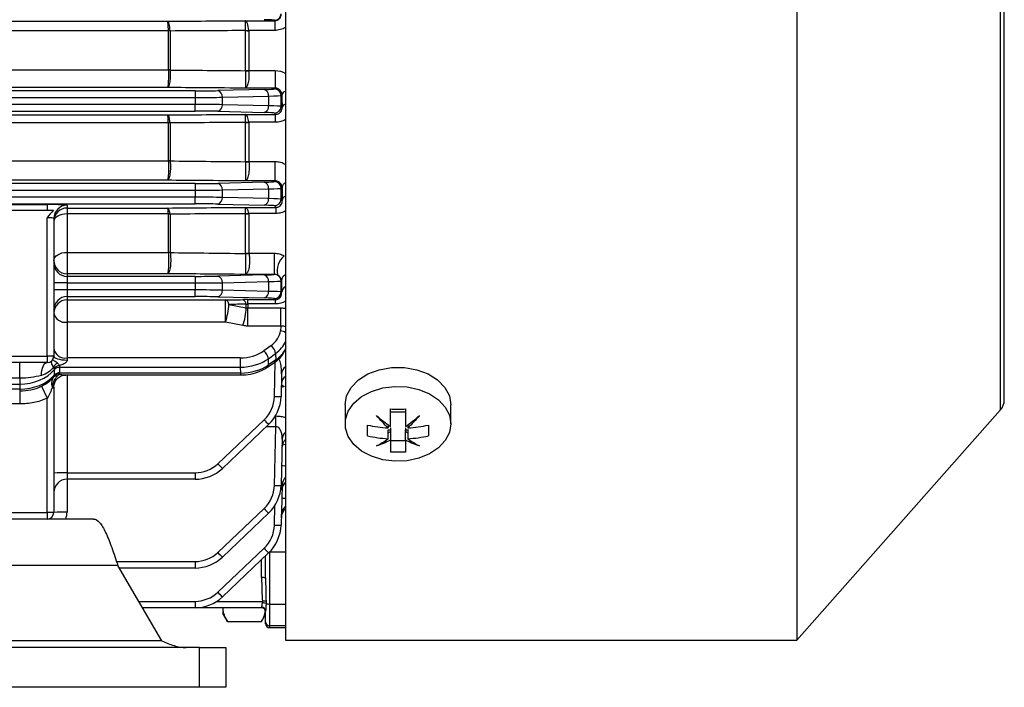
# Model space of a CAD drawing. Header units: millimetres. Extents: x -850 to -69, y -238 to 499.
# Tile 50 of 53: x -144 to -69, y 50 to 101. Entities that reach past the tile are written whole.
import ezdxf

# ---------------------------------------------------------------- set-up
doc = ezdxf.new("R2010")
doc.units = ezdxf.units.MM

msp = doc.modelspace()

# ---------------------------------------------------------------- linework, layer by layer
at = {"color": 7, "linetype": 'Continuous', "lineweight": 25}
for p, q in [((-123.756, 172.582), (-123.756, 71.094)), ((-85.141, 172.582), (-85.141, 53.682)), ((-69.758, 155.221), (-69.758, 71.042)), ((-69.456, 71.838), (-69.456, 154.426)), ((-126.788, 100.439), (-124.563, 100.439)), ((-124.593, 100.468), (-124.563, 100.439)), ((-124.563, 100.439), (-124.563, 99.705)), ((-132.6, 99.671), (-227.912, 99.671)), ((-227.847, 100.395), (-132.666, 100.395)), ((-132.6, 96.728), (-132.6, 99.666)), ((-126.783, 96.687), (-126.783, 99.694)), ((-124.563, 99.705), (-126.525, 99.705)), ((-126.525, 99.685), (-126.525, 96.676)), ((-132.471, 99.661), (-132.471, 96.723)), ((-227.913, 96.728), (-132.6, 96.728)), ((-126.525, 96.676), (-124.538, 96.676)), ((-124.538, 96.676), (-124.538, 95.35)), ((-132.666, 95.393), (-227.847, 95.393)), ((-125.371, 95.25), (-128.869, 95.163)), ((-124.538, 95.35), (-126.788, 95.35)), ((-124.538, 95.35), (-124.593, 95.295)), ((-130.589, 95.145), (-229.923, 95.145)), ((-229.923, 94.645), (-130.589, 94.645)), ((-130.589, 95.145), (-130.589, 94.645)), ((-130.589, 94.645), (-130.589, 94.119)), ((-128.524, 94.663), (-125.027, 94.75)), ((-128.524, 94.101), (-128.524, 94.663)), ((-125.027, 94.75), (-125.027, 94.014)), ((-124.093, 94.795), (-124.024, 94.864)), ((-124.093, 93.968), (-124.093, 94.795)), ((-130.589, 94.119), (-229.923, 94.119)), ((-130.589, 93.619), (-130.589, 94.119)), ((-125.027, 94.014), (-128.524, 94.101)), ((-124.014, 93.889), (-124.093, 93.968)), ((-229.923, 93.619), (-130.589, 93.619)), ((-227.847, 93.327), (-132.666, 93.327)), ((-128.869, 93.601), (-125.371, 93.514)), ((-126.788, 93.373), (-124.497, 93.373)), ((-124.593, 93.468), (-124.497, 93.373)), ((-124.497, 92.776), (-124.497, 93.373)), ((-132.6, 92.744), (-227.912, 92.744)), ((-132.6, 89.872), (-132.6, 92.737)), ((-132.471, 92.73), (-132.471, 89.863)), ((-126.783, 89.828), (-126.783, 92.761)), ((-124.497, 92.776), (-126.526, 92.776)), ((-126.525, 92.747), (-126.525, 89.812)), ((-227.913, 89.872), (-132.6, 89.872)), ((-126.525, 89.812), (-124.538, 89.812)), ((-124.538, 88.35), (-124.538, 89.812)), ((-130.589, 88.145), (-229.923, 88.145)), ((-132.666, 88.396), (-227.847, 88.396)), ((-130.589, 88.145), (-130.589, 87.645)), ((-125.371, 88.25), (-128.869, 88.163)), ((-124.538, 88.35), (-126.788, 88.35)), ((-124.538, 88.35), (-124.593, 88.295)), ((-124.093, 87.795), (-124.017, 87.872)), ((-124.093, 86.968), (-124.093, 87.795)), ((-229.923, 87.645), (-130.589, 87.645)), ((-130.589, 87.119), (-229.923, 87.119)), ((-130.589, 87.645), (-130.589, 87.119)), ((-130.589, 86.619), (-130.589, 87.119)), ((-128.524, 87.663), (-125.027, 87.75)), ((-128.524, 87.101), (-128.524, 87.663)), ((-125.027, 87.014), (-128.524, 87.101)), ((-125.027, 87.75), (-125.027, 87.014)), ((-229.923, 86.619), (-130.589, 86.619)), ((-153.756, 86.56), (-141.756, 86.56)), ((-141.756, 86.56), (-141.756, 86.132)), ((-140.256, 86.521), (-140.256, 86.303)), ((-140.256, 86.303), (-132.666, 86.303)), ((-140.256, 86.303), (-140.256, 85.86)), ((-128.869, 86.601), (-125.371, 86.514)), ((-126.788, 86.353), (-124.477, 86.353)), ((-124.593, 86.468), (-124.477, 86.353)), ((-124.477, 86.353), (-124.477, 85.892)), ((-124.002, 86.877), (-124.093, 86.968)), ((-153.756, 86.132), (-141.756, 86.132)), ((-141.756, 75.132), (-141.756, 85.561)), ((-140.256, 85.86), (-140.256, 82.958)), ((-132.601, 85.86), (-140.256, 85.86)), ((-132.6, 82.958), (-132.6, 85.85)), ((-132.471, 85.841), (-132.471, 82.948)), ((-126.783, 82.91), (-126.783, 85.873)), ((-124.477, 85.892), (-126.527, 85.892)), ((-126.525, 85.854), (-126.525, 82.89)), ((-141.256, 85.522), (-141.256, 75.132)), ((-140.256, 82.958), (-132.6, 82.958)), ((-140.256, 82.958), (-140.256, 81.342)), ((-126.525, 82.89), (-124.602, 82.89)), ((-124.602, 82.89), (-124.602, 81.291)), ((-140.256, 81.342), (-140.256, 81.145)), ((-132.666, 81.342), (-140.256, 81.342)), ((-140.256, 81.145), (-140.256, 80.645)), ((-130.589, 81.145), (-140.256, 81.145)), ((-130.589, 81.145), (-130.589, 80.645)), ((-125.371, 81.25), (-128.869, 81.163)), ((-124.602, 81.291), (-126.788, 81.291)), ((-140.256, 80.645), (-141.256, 80.645)), ((-140.256, 80.645), (-140.256, 80.119)), ((-140.256, 80.645), (-130.589, 80.645)), ((-130.589, 80.645), (-130.589, 80.119)), ((-128.524, 80.663), (-125.027, 80.75)), ((-128.524, 80.101), (-128.524, 80.663)), ((-125.027, 80.75), (-125.027, 80.014)), ((-124.093, 80.795), (-124.067, 80.821)), ((-124.093, 79.968), (-124.093, 80.795)), ((-140.256, 80.119), (-141.256, 80.119)), ((-140.256, 80.119), (-140.256, 79.619)), ((-130.589, 80.119), (-140.256, 80.119)), ((-140.256, 79.619), (-130.589, 79.619)), ((-140.256, 79.619), (-140.256, 79.373)), ((-130.589, 79.619), (-130.589, 80.119)), ((-128.869, 79.601), (-125.371, 79.514)), ((-125.027, 80.014), (-128.524, 80.101)), ((-124.048, 79.923), (-124.093, 79.968)), ((-140.256, 79.373), (-128.292, 79.373)), ((-140.256, 79.373), (-140.256, 77.685)), ((-128.292, 77.685), (-128.292, 79.373)), ((-128.034, 79.031), (-126.72, 78.775)), ((-126.72, 78.775), (-126.72, 79.039)), ((-126.59, 79.388), (-124.512, 79.388)), ((-126.59, 79.063), (-126.59, 79.388)), ((-124.512, 79.063), (-126.59, 79.063)), ((-126.59, 79.063), (-126.59, 78.761)), ((-124.593, 79.468), (-124.512, 79.388)), ((-124.512, 79.063), (-124.512, 79.388)), ((-126.59, 78.761), (-124.095, 78.761)), ((-126.59, 77.392), (-126.59, 78.761)), ((-124.095, 77.392), (-124.095, 78.761)), ((-140.256, 77.685), (-140.256, 74.985)), ((-128.292, 77.685), (-140.256, 77.685)), ((-126.979, 77.429), (-128.292, 77.685)), ((-124.095, 77.392), (-126.59, 77.392)), ((-124.095, 77.392), (-124.138, 77.034)), ((-124.86, 75.909), (-125.401, 75.517)), ((-153.756, 75.132), (-141.756, 75.132)), ((-141.256, 75.132), (-141.756, 75.132)), ((-141.756, 75.132), (-141.756, 74.632)), ((-125.047, 74.927), (-124.506, 75.32)), ((-124.506, 75.32), (-124.494, 74.835)), ((-141.756, 74.632), (-153.756, 74.632)), ((-143.833, 73.455), (-143.833, 74.632)), ((-140.256, 74.985), (-140.256, 74.805)), ((-127.168, 74.985), (-140.256, 74.985)), ((-127.168, 74.985), (-127.168, 74.287)), ((-125.105, 74.296), (-124.564, 74.669)), ((-125.035, 74.463), (-125.047, 74.927)), ((-124.494, 74.835), (-125.035, 74.463)), ((-124.593, 72.072), (-124.524, 74.701)), ((-141.231, 74.101), (-141.231, 73.682)), ((-140.798, 74.287), (-127.168, 74.287)), ((-140.798, 73.86), (-140.798, 74.278)), ((-127.157, 73.851), (-140.798, 73.851)), ((-140.341, 73.704), (-127.157, 73.704)), ((-140.256, 73.704), (-140.256, 66.319)), ((-127.168, 74.287), (-127.157, 73.851)), ((-127.157, 73.851), (-127.157, 73.704)), ((-124.048, 73.795), (-124.093, 72.072)), ((-216.68, 73.013), (-143.833, 73.013)), ((-143.833, 73.455), (-153.756, 73.455)), ((-143.833, 73.455), (-143.833, 73.013)), ((-143.833, 73.013), (-143.833, 72.641)), ((-143.833, 72.641), (-216.68, 72.641)), ((-143.833, 72.641), (-143.833, 72.494)), ((-143.833, 72.494), (-143.833, 71.518)), ((-142.198, 72.848), (-141.756, 71.952)), ((-141.256, 72.787), (-141.256, 63.332)), ((-123.852, 72.83), (-124.075, 72.762)), ((-143.833, 71.518), (-153.756, 71.518)), ((-141.756, 63.332), (-141.756, 71.952)), ((-119.256, 71.449), (-119.256, 70.015)), ((-111.256, 70.015), (-111.256, 71.449)), ((-123.756, 71.094), (-123.756, 53.682)), ((-114.681, 70.886), (-115.831, 70.886)), ((-85.141, 53.682), (-69.758, 71.042)), ((-128.869, 67.005), (-125.371, 70.324)), ((-125.027, 69.975), (-128.524, 66.656)), ((-124.519, 70.608), (-124.477, 70.608)), ((-124.477, 69.792), (-124.477, 70.608)), ((-116, 69.955), (-116, 69.703)), ((-114.512, 69.955), (-114.512, 69.703)), ((-124.477, 69.792), (-125.219, 69.792)), ((-124.593, 65.372), (-124.477, 69.792)), ((-116, 69.558), (-115.831, 69.558)), ((-116, 68.89), (-116, 69.558)), ((-116, 69.338), (-115.831, 69.438)), ((-115.831, 69.721), (-115.831, 69.558)), ((-115.831, 69.558), (-115.831, 69.438)), ((-115.831, 69.438), (-115.831, 68.77)), ((-114.735, 69.541), (-114.453, 69.597)), ((-114.681, 69.721), (-114.681, 69.558)), ((-114.681, 69.558), (-114.512, 69.558)), ((-114.681, 69.558), (-114.681, 69.438)), ((-114.681, 69.438), (-114.512, 69.338)), ((-114.681, 68.77), (-114.681, 69.438)), ((-114.512, 69.558), (-114.512, 68.89)), ((-124.002, 68.853), (-124.093, 65.372)), ((-123.756, 68.449), (-124.001, 68.393)), ((-114.681, 68.727), (-115.831, 68.727)), ((-140.256, 66.319), (-140.256, 65.832)), ((-140.256, 66.319), (-130.589, 66.319)), ((-130.589, 66.319), (-130.589, 65.832)), ((-130.589, 65.832), (-140.256, 65.832)), ((-140.256, 65.832), (-140.256, 63.358)), ((-124.014, 65.388), (-124.093, 62.372)), ((-153.756, 63.332), (-141.756, 63.332)), ((-141.756, 63.332), (-141.756, 62.832)), ((-141.256, 63.332), (-141.756, 63.332)), ((-128.869, 60.305), (-125.371, 63.624)), ((-125.027, 63.275), (-128.524, 59.956)), ((-124.593, 62.372), (-124.554, 63.851)), ((-138.256, 62.832), (-165.256, 62.832)), ((-128.869, 57.305), (-125.371, 60.624)), ((-125.027, 60.275), (-128.524, 56.956)), ((-124.956, 60.337), (-124.963, 60.337)), ((-123.756, 60.337), (-124.956, 60.337)), ((-124.956, 60.337), (-124.956, 56.416)), ((-136.519, 59.619), (-130.589, 59.619)), ((-130.589, 59.619), (-130.589, 59.132)), ((-125.556, 58.406), (-125.556, 59.772)), ((-125.256, 58.398), (-125.256, 60.057)), ((-136.421, 59.332), (-165.256, 59.332)), ((-133.091, 53.632), (-136.421, 59.332)), ((-130.589, 59.132), (-136.304, 59.132)), ((-134.836, 56.619), (-130.589, 56.619)), ((-130.589, 56.619), (-130.589, 56.132)), ((-128.951, 56.619), (-125.495, 56.619)), ((-130.589, 56.132), (-134.552, 56.132)), ((-125.556, 56.132), (-130.589, 56.132)), ((-128.456, 56.056), (-128.456, 56.132)), ((-128.456, 55.632), (-128.456, 56.056)), ((-125.556, 56.132), (-125.556, 56.165)), ((-125.256, 55.067), (-125.256, 55.886)), ((-124.956, 56.416), (-123.756, 56.416)), ((-124.956, 56.416), (-124.956, 54.767)), ((-128.456, 55.632), (-128.144, 55.092)), ((-128.144, 55.092), (-125.569, 55.092)), ((-125.568, 55.092), (-125.256, 55.632)), ((-125.256, 54.932), (-125.256, 55.067)), ((-123.756, 54.767), (-124.956, 54.767)), ((-124.956, 54.767), (-124.956, 54.632)), ((-124.956, 54.632), (-123.756, 54.632)), ((-133.091, 53.632), (-147.222, 53.632)), ((-123.756, 53.682), (-85.141, 53.682)), ((-130.256, 53.132), (-151.685, 53.132)), ((-130.256, 50.132), (-130.256, 53.132)), ((-130.256, 53.132), (-128.256, 53.132)), ((-128.256, 53.132), (-128.256, 50.132)), ((-130.256, 50.132), (-151.685, 50.132)), ((-128.256, 50.132), (-130.256, 50.132))]:
    msp.add_line(p, q, dxfattribs=at)
at = {"color": 7, "linetype": 'Continuous', "lineweight": 25, "flags": 128}
for points in [[(-140.256, 85.86), (-140.451, 85.85), (-140.639, 85.818), (-140.812, 85.766), (-140.963, 85.697), (-141.088, 85.613), (-141.18, 85.516), (-141.237, 85.412), (-141.256, 85.303)], [(-141.256, 82.342), (-141.237, 82.462), (-141.18, 82.578), (-141.088, 82.684), (-140.963, 82.778), (-140.812, 82.854), (-140.639, 82.911), (-140.451, 82.947), (-140.256, 82.958)], [(-140.256, 74.805), (-140.451, 74.811), (-140.639, 74.83), (-140.812, 74.86), (-140.963, 74.9), (-141.088, 74.95), (-141.18, 75.007), (-141.237, 75.068), (-141.256, 75.132)], [(-142.198, 73.667), (-142.187, 73.857), (-142.16, 74.039), (-142.118, 74.206), (-142.063, 74.351), (-141.997, 74.471), (-141.922, 74.559), (-141.841, 74.614), (-141.756, 74.632)], [(-119.256, 71.449), (-119.14, 72.126), (-118.798, 72.764), (-118.25, 73.325), (-117.529, 73.777), (-116.675, 74.094), (-115.738, 74.257), (-114.774, 74.257), (-113.838, 74.094), (-112.984, 73.777), (-112.262, 73.325), (-111.714, 72.764), (-111.373, 72.126), (-111.256, 71.449)], [(-124.07, 72.959), (-123.999, 72.931), (-123.852, 72.83)], [(-111.256, 70.015), (-111.364, 69.363), (-111.682, 68.746), (-112.192, 68.197), (-112.868, 67.747), (-113.672, 67.418), (-114.562, 67.23), (-115.489, 67.192), (-116.404, 67.306), (-117.256, 67.566), (-118.001, 67.958), (-118.598, 68.461), (-119.015, 69.048), (-119.229, 69.687), (-119.229, 70.344), (-119.015, 70.983), (-118.598, 71.57), (-118.001, 72.073), (-117.256, 72.465), (-116.404, 72.725), (-115.489, 72.839), (-114.562, 72.801), (-113.672, 72.612), (-112.868, 72.284), (-112.192, 71.833), (-111.682, 71.285), (-111.364, 70.668), (-111.256, 70.015)]]:
    msp.add_lwpolyline(points, dxfattribs=at)
at = {"color": 7, "linetype": 'Continuous', "lineweight": 25}
for centre, radius, start, end in [((-124.593, 100.969), 0.5, 270.04597, 359.95403), ((-132.529, 97.912), 1.76, 88.10674, 92.30658), ((-132.599, 97.9), 1.766, 85.82319, 90.02632), ((-126.667, 103.345), 3.643, 268.17635, 272.23583), ((-126.526, 103.335), 3.65, 265.95902, 270.0256), ((-132.599, 95.277), 1.451, 84.91444, 90.03076), ((-132.541, 95.229), 1.49, 87.30446, 92.28083), ((-126.526, 99.661), 2.985, 265.05682, 270.03011), ((-126.643, 99.728), 3.064, 267.37283, 272.2137), ((-125.478, 94.807), 0.455, 352.75815, 76.34371), ((-124.593, 94.795), 0.5, 0.04597, 89.95403), ((-128.976, 94.72), 0.455, 352.75815, 76.34371), ((-123.685, 94.749), 0.358, 101.4838, 161.15924), ((-128.976, 94.044), 0.455, 283.65629, 7.24185), ((-125.478, 93.957), 0.455, 283.65629, 7.24185), ((-124.593, 93.969), 0.5, 270.04597, 359.95403), ((-123.672, 93.785), 0.358, 103.70027, 163.12471), ((-132.532, 91.586), 1.16, 87.04697, 93.39113), ((-132.599, 91.567), 1.169, 83.68179, 90.03553), ((-126.663, 95.171), 2.399, 267.14762, 273.28756), ((-126.526, 95.162), 2.414, 263.8812, 270.03487), ((-132.599, 88.845), 1.027, 82.79901, 90.0379), ((-132.539, 88.808), 1.05, 86.24592, 93.31319), ((-126.526, 91.926), 2.114, 263.00456, 270.03744), ((-126.645, 91.954), 2.16, 266.34656, 273.21569), ((-128.976, 87.72), 0.455, 352.75815, 76.34371), ((-125.478, 87.807), 0.455, 352.75815, 76.34371), ((-124.593, 87.795), 0.5, 0.04597, 89.95403), ((-123.593, 87.796), 0.43, 112.24958, 169.81582), ((-128.976, 87.044), 0.455, 283.65629, 7.24185), ((-123.573, 86.81), 0.434, 114.99731, 171.0591), ((-140.256, 85.521), 1, 89.99018, 179.99018), ((-140.256, 85.303), 1, 89.99018, 179.99018), ((-125.478, 86.957), 0.455, 283.65629, 7.24185), ((-124.593, 86.969), 0.5, 270.04597, 359.95403), ((-132.533, 84.999), 0.864, 86.01738, 94.46295), ((-132.6, 84.973), 0.878, 81.56323, 90.03947), ((-126.526, 87.666), 1.812, 261.82551, 270.03932), ((-126.662, 87.675), 1.788, 266.14559, 274.32815), ((-132.6, 82.163), 0.795, 80.67706, 90.03917), ((-132.538, 82.135), 0.806, 85.15371, 94.35897), ((-126.526, 84.527), 1.637, 260.94475, 270.0394), ((-126.645, 84.527), 1.66, 265.28974, 274.23021), ((-122.842, 81.544), 1.536, 131.11717, 191.79684), ((-140.256, 82.342), 1, 180.00982, 270.00982), ((-140.256, 82.144), 1, 180.00982, 270.00982), ((-128.976, 80.72), 0.455, 352.75815, 76.34371), ((-125.478, 80.807), 0.455, 352.75815, 76.34371), ((-124.593, 80.795), 0.5, 0.04609, 60.38477), ((-123.499, 80.756), 0.572, 116.75094, 173.4919), ((-123.473, 79.866), 0.578, 119.38965, 174.28631), ((-140.256, 78.619), 1, 89.99018, 179.99018), ((-128.976, 80.044), 0.455, 283.65629, 7.24185), ((-125.478, 79.957), 0.455, 283.65629, 7.24185), ((-124.593, 79.969), 0.5, 270.04597, 359.95403), ((-140.256, 78.374), 1, 89.99018, 179.99018), ((-128.454, 78.982), 0.423, 6.60858, 67.531), ((-132.768, 79.244), 4.739, 340.79922, 357.42273), ((-127.145, 78.992), 0.427, 6.23422, 67.15005), ((-140.388, 78.565), 0.889, 192.40965, 278.50683), ((-131.454, 78.988), 4.738, 340.79914, 357.42768), ((-124.166, 76.391), 0.643, 50.41369, 87.4657), ((-125.365, 75.205), 0.867, 7.57926, 54.31443), ((-141.756, 75.132), 0.5, 270, 0), ((-140.388, 75.865), 0.889, 192.40965, 278.50683), ((-125.906, 74.813), 0.867, 7.57926, 54.31443), ((-140.588, 73.972), 0.756, 122.64183, 154.66834), ((-140.711, 73.558), 0.862, 97.95339, 128.04524), ((-125.222, 74.444), 0.188, 308.41022, 5.93208), ((-124.68, 74.816), 0.188, 308.4426, 5.92905), ((-140.885, 73.301), 0.462, 83.21637, 140.6626), ((-140.815, 73.721), 0.567, 88.2842, 137.27887), ((-140.822, 73.718), 0.561, 87.57656, 136.9422), ((-140.822, 73.299), 0.561, 87.57656, 136.9422), ((-140.828, 73.296), 0.555, 86.87021, 136.58911), ((-123.365, 73.756), 0.684, 124.88255, 176.67657), ((-141.086, 73.361), 0.265, 69.88309, 134.24086), ((-123.362, 73.014), 0.706, 123.93929, 176.69526), ((-127.092, 72.138), 2.5, 313.5, 358.5), ((-127.092, 72.151), 3, 313.5, 358.5), ((-124.343, 76.85), 4.784, 267.00545, 272.99455), ((-70.656, 71.838), 1.2, 318.45576, 0), ((-120.38, 74.894), 6.767, 222.47498, 226.62957), ((-123.21, 68.823), 0.792, 133.58095, 177.83367), ((-123.207, 68.248), 0.81, 132.67557, 177.84901), ((-130.589, 68.819), 2.5, 270, 313.5), ((-123.877, 71.575), 6.767, 222.47498, 226.62957), ((-140.506, 56.749), 9.573, 88.50461, 94.49436), ((-130.589, 68.832), 3, 270, 313.5), ((-140.256, 64.832), 1, 90, 180), ((-123.123, 64.978), 0.901, 134.63876, 178.20462), ((-123.125, 65.36), 0.889, 135.22449, 178.18389), ((-127.092, 65.438), 2.5, 313.5, 358.5), ((-127.092, 65.451), 3, 313.5, 358.5), ((-124.343, 70.15), 4.784, 267.00545, 272.99455), ((-141.756, 63.332), 0.5, 270, 0), ((-140.506, 53.788), 9.573, 88.50461, 94.49436), ((-141.756, 63.358), 1.5, 339.46469, 0), ((-120.38, 68.194), 6.767, 222.47498, 226.62957), ((-123.115, 62.891), 0.964, 131.70768, 178.36549), ((-123.115, 63.092), 0.958, 131.97329, 178.34652), ((-127.092, 62.438), 2.5, 313.5, 358.5), ((-127.092, 62.451), 3, 313.5, 358.5), ((-124.343, 67.15), 4.784, 267.00545, 272.99455), ((-130.589, 62.119), 2.5, 270, 313.5), ((-123.877, 64.875), 6.767, 222.47498, 226.62957), ((-120.38, 65.194), 6.767, 222.47498, 226.62957), ((-130.589, 62.132), 3, 270, 313.5), ((-125.481, 55.535), 2.872, 85.50564, 91.49539), ((-130.589, 59.119), 2.5, 270, 313.5), ((-123.877, 61.875), 6.767, 222.47498, 226.62957), ((-130.589, 59.132), 3, 270, 313.5), ((-125.015, 50.468), 6.169, 91.95367, 94.45932), ((-125.547, 55.875), 0.29, 2.05741, 91.9193), ((-125.556, 55.832), 0.3, 0, 90), ((-125.493, 55.826), 0.674, 66.53846, 89.96696), ((-124.988, 57.387), 0.972, 255.92158, 271.85976), ((-124.957, 55.067), 0.3, 180.06656, 270.06641), ((-124.956, 54.932), 0.3, 180, 270)]:
    msp.add_arc(centre, radius, start, end, dxfattribs=at)
for centre, major_axis, ratio, start_param, end_param in [((-127.092, 100.467), (2.5, 0), 0.026186, 0.02618, 0.811578), ((-127.092, 95.297), (2.5, 0), 0.026186, 5.471607, 6.257005), ((-130.589, 95.21), (2.5, 0), 0.026186, 4.712389, 5.471607), ((-130.589, 94.71), (3, 0), 0.021822, 4.712389, 5.471607), ((-127.092, 94.797), (3, 0), 0.021822, 5.471607, 6.257005), ((-122.763, 113.132), (0, 51.5), 0.026186, 1.933397, 1.953728), ((-130.589, 94.053), (3, 0), 0.021822, 0.811578, 1.570796), ((-127.092, 93.967), (3, 0), 0.021822, 0.02618, 0.811578), ((-130.589, 93.554), (2.5, 0), 0.026186, 0.811578, 1.570796), ((-127.092, 93.467), (2.5, 0), 0.026186, 0.02618, 0.811578), ((-130.589, 88.21), (2.5, 0), 0.026186, 4.712389, 5.471607), ((-127.092, 88.297), (2.5, 0), 0.026186, 5.471607, 6.257005), ((-127.092, 87.797), (3, 0), 0.021822, 5.471607, 6.257005), ((-122.842, 113.132), (0, 51.5), 0.026186, 2.08345, 2.105749), ((-130.589, 87.71), (3, 0), 0.021822, 4.712389, 5.471607), ((-130.589, 87.053), (3, 0), 0.021822, 0.811578, 1.570796), ((-141.756, 86.521), (1.5, 0), 0.026186, 0, 1.570796), ((-130.589, 86.554), (2.5, 0), 0.026186, 0.811578, 1.570796), ((-127.092, 86.467), (2.5, 0), 0.026186, 0.02618, 0.811578), ((-127.092, 86.967), (3, 0), 0.021822, 0.02618, 0.811578), ((-141.756, 85.522), (0.5, 0), 0.078558, 0, 1.570796), ((-130.589, 81.21), (2.5, 0), 0.026186, 4.712389, 5.471607), ((-127.092, 81.297), (2.5, 0), 0.026186, 5.471607, 6.193508), ((-130.589, 80.71), (3, 0), 0.021822, 4.712389, 5.471607), ((-127.092, 80.797), (3, 0), 0.021822, 5.471607, 6.257005), ((-123.017, 113.132), (0, 51.5), 0.026186, 2.248996, 2.271596), ((-130.589, 80.053), (3, 0), 0.021822, 0.811578, 1.570796), ((-130.589, 79.554), (2.5, 0), 0.026186, 0.811578, 1.570796), ((-127.092, 79.967), (3, 0), 0.021822, 0.02618, 0.811578), ((-127.092, 79.467), (2.5, 0), 0.026186, 0.02618, 0.811578), ((-126.629, 77.192), (2.5, -0.002), 0.725498, 5.498811, 6.196942), ((-126.629, 76.848), (3, 0.012), 0.72245, 5.495335, 5.987279), ((-127.17, 76.799), (2.5, -0.002), 0.725498, 4.713412, 5.498811), ((-126.614, 76.298), (3, 0.014), 0.691589, 5.494121, 5.970703), ((-127.17, 76.455), (3, 0.012), 0.72245, 4.709937, 5.495335), ((-127.156, 75.926), (3, 0.014), 0.691589, 4.708723, 5.494121), ((-143.833, 75.18), (3, 0), 0.722537, 4.712389, 5.76182), ((-143.833, 74.716), (3, 0), 0.691677, 4.712389, 5.76182), ((-124.956, 58.406), (0, 4.058), 0.14786, 1.570796, 2.026836), ((-124.956, 58.398), (0, 4.006), 0.074891, 1.570796, 2.026836)]:
    msp.add_ellipse(centre, major_axis=major_axis, ratio=ratio, start_param=start_param, end_param=end_param, dxfattribs=at)
for points, knots in [([(-132.666, 100.395), (-131.699, 100.403), (-130.733, 100.41), (-129.766, 100.417), (-128.773, 100.424), (-127.781, 100.431), (-126.788, 100.439)], [0, 0, 0, 0, 0.003012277, 0.003012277, 0.003012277, 0.006104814, 0.006104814, 0.006104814, 0.006104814]), ([(-126.525, 99.705), (-126.543, 99.916), (-126.578, 100.099), (-126.649, 100.295), (-126.675, 100.346), (-126.73, 100.416), (-126.759, 100.436), (-126.788, 100.439)], [0, 0, 0, 0, 0.5, 0.5, 0.75, 0.75, 1, 1, 1, 1]), ([(-126.783, 99.704), (-126.783, 99.915), (-126.784, 100.099), (-126.785, 100.295), (-126.786, 100.345), (-126.787, 100.416), (-126.787, 100.436), (-126.788, 100.439)], [0, 0, 0, 0, 0.5, 0.5, 0.75, 0.75, 1, 1, 1, 1]), ([(-124.563, 100.439), (-124.487, 100.439), (-124.412, 100.457), (-124.285, 100.519), (-124.232, 100.563), (-124.108, 100.71), (-124.071, 100.829), (-124.073, 100.949)], [0, 0, 0, 0, 0.25, 0.25, 0.5, 0.5, 1, 1, 1, 1]), ([(-132.471, 99.671), (-132.484, 99.876), (-132.51, 100.057), (-132.563, 100.251), (-132.582, 100.302), (-132.623, 100.373), (-132.645, 100.393), (-132.666, 100.395)], [0, 0, 0, 0, 0.5, 0.5, 0.75, 0.75, 1, 1, 1, 1]), ([(-132.6, 99.671), (-132.605, 99.876), (-132.613, 100.056), (-132.631, 100.251), (-132.638, 100.302), (-132.651, 100.373), (-132.659, 100.393), (-132.666, 100.395)], [0, 0, 0, 0, 0.5, 0.5, 0.75, 0.75, 1, 1, 1, 1]), ([(-126.783, 99.694), (-127.691, 99.689), (-128.599, 99.684), (-129.507, 99.678), (-130.495, 99.673), (-131.483, 99.667), (-132.471, 99.661)], [0.000132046, 0.000132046, 0.000132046, 0.000132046, 0.00296013, 0.00296013, 0.00296013, 0.006038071, 0.006038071, 0.006038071, 0.006038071]), ([(-123.756, 99.938), (-123.875, 99.863), (-124.005, 99.804), (-124.279, 99.725), (-124.419, 99.705), (-124.563, 99.705)], [0, 0, 0, 0, 0.5, 0.5, 1, 1, 1, 1]), ([(-132.471, 96.718), (-132.466, 96.643), (-132.463, 96.567), (-132.461, 96.412), (-132.461, 96.332), (-132.469, 96.101), (-132.482, 95.951), (-132.52, 95.694), (-132.545, 95.587), (-132.588, 95.476), (-132.603, 95.447), (-132.634, 95.407), (-132.65, 95.395), (-132.666, 95.393)], [0, 0, 0, 0, 0.125, 0.125, 0.25, 0.25, 0.5, 0.5, 0.75, 0.75, 0.875, 0.875, 1, 1, 1, 1]), ([(-132.6, 96.718), (-132.598, 96.643), (-132.597, 96.567), (-132.597, 96.412), (-132.597, 96.332), (-132.6, 96.101), (-132.604, 95.951), (-132.617, 95.695), (-132.625, 95.587), (-132.64, 95.476), (-132.645, 95.447), (-132.655, 95.407), (-132.661, 95.396), (-132.666, 95.393)], [0, 0, 0, 0, 0.125, 0.125, 0.25, 0.25, 0.5, 0.5, 0.75, 0.75, 0.875, 0.875, 1, 1, 1, 1]), ([(-132.471, 96.718), (-131.541, 96.709), (-130.61, 96.701), (-129.68, 96.693), (-128.715, 96.684), (-127.749, 96.675), (-126.783, 96.667)], [0.000000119, 0.000000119, 0.000000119, 0.000000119, 0.002898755, 0.002898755, 0.002898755, 0.005907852, 0.005907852, 0.005907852, 0.005907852]), ([(-126.783, 96.667), (-126.783, 96.591), (-126.783, 96.515), (-126.783, 96.358), (-126.783, 96.277), (-126.783, 96.044), (-126.783, 95.895), (-126.784, 95.641), (-126.785, 95.537), (-126.786, 95.43), (-126.786, 95.402), (-126.787, 95.363), (-126.788, 95.352), (-126.788, 95.35)], [0, 0, 0, 0, 0.125, 0.125, 0.25, 0.25, 0.5, 0.5, 0.75, 0.75, 0.875, 0.875, 1, 1, 1, 1]), ([(-126.524, 96.666), (-126.518, 96.591), (-126.514, 96.514), (-126.512, 96.357), (-126.513, 96.276), (-126.524, 96.043), (-126.542, 95.894), (-126.594, 95.64), (-126.628, 95.537), (-126.685, 95.429), (-126.705, 95.402), (-126.746, 95.363), (-126.767, 95.352), (-126.788, 95.35)], [0, 0, 0, 0, 0.125, 0.125, 0.25, 0.25, 0.5, 0.5, 0.75, 0.75, 0.875, 0.875, 1, 1, 1, 1]), ([(-126.788, 95.35), (-127.838, 95.358), (-128.889, 95.366), (-129.939, 95.373), (-130.848, 95.38), (-131.757, 95.387), (-132.666, 95.393)], [0, 0, 0, 0, 0.003273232, 0.003273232, 0.003273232, 0.006106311, 0.006106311, 0.006106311, 0.006106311]), ([(-124.024, 94.864), (-124.027, 94.974), (-124.066, 95.083), (-124.192, 95.225), (-124.246, 95.267), (-124.377, 95.33), (-124.456, 95.35), (-124.538, 95.35)], [0, 0, 0, 0, 0.5, 0.5, 0.75, 0.75, 1, 1, 1, 1]), ([(-124.497, 93.373), (-124.408, 93.373), (-124.323, 93.399), (-124.195, 93.473), (-124.147, 93.52), (-124.038, 93.669), (-124.01, 93.779), (-124.014, 93.889)], [0, 0, 0, 0, 0.25, 0.25, 0.5, 0.5, 1, 1, 1, 1]), ([(-132.666, 93.327), (-131.693, 93.335), (-130.72, 93.342), (-129.747, 93.35), (-128.761, 93.357), (-127.774, 93.365), (-126.788, 93.373)], [0, 0, 0, 0, 0.003046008, 0.003046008, 0.003046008, 0.006132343, 0.006132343, 0.006132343, 0.006132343]), ([(-132.472, 92.745), (-132.481, 92.83), (-132.492, 92.908), (-132.519, 93.049), (-132.535, 93.111), (-132.569, 93.213), (-132.587, 93.254), (-132.626, 93.309), (-132.646, 93.325), (-132.666, 93.327)], [0, 0, 0, 0, 0.25, 0.25, 0.5, 0.5, 0.75, 0.75, 1, 1, 1, 1]), ([(-132.6, 92.744), (-132.603, 92.829), (-132.607, 92.907), (-132.616, 93.049), (-132.622, 93.111), (-132.633, 93.213), (-132.639, 93.253), (-132.652, 93.309), (-132.659, 93.325), (-132.666, 93.327)], [0, 0, 0, 0, 0.25, 0.25, 0.5, 0.5, 0.75, 0.75, 1, 1, 1, 1]), ([(-126.526, 92.776), (-126.55, 92.954), (-126.588, 93.102), (-126.657, 93.258), (-126.682, 93.299), (-126.734, 93.355), (-126.761, 93.37), (-126.788, 93.373)], [0, 0, 0, 0, 0.5, 0.5, 0.75, 0.75, 1, 1, 1, 1]), ([(-126.783, 92.775), (-126.783, 92.953), (-126.784, 93.101), (-126.785, 93.257), (-126.786, 93.298), (-126.787, 93.354), (-126.787, 93.37), (-126.788, 93.373)], [0, 0, 0, 0, 0.5, 0.5, 0.75, 0.75, 1, 1, 1, 1]), ([(-123.756, 92.972), (-123.867, 92.909), (-123.987, 92.859), (-124.237, 92.793), (-124.366, 92.776), (-124.497, 92.776)], [0, 0, 0, 0, 0.5, 0.5, 1, 1, 1, 1]), ([(-126.783, 92.761), (-127.685, 92.756), (-128.587, 92.751), (-129.488, 92.746), (-130.482, 92.74), (-131.477, 92.735), (-132.471, 92.73)], [0.000132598, 0.000132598, 0.000132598, 0.000132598, 0.002952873, 0.002952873, 0.002952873, 0.006064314, 0.006064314, 0.006064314, 0.006064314]), ([(-132.47, 89.856), (-132.462, 89.78), (-132.457, 89.701), (-132.449, 89.537), (-132.448, 89.452), (-132.45, 89.284), (-132.453, 89.199), (-132.464, 89.037), (-132.472, 88.96), (-132.492, 88.813), (-132.503, 88.747), (-132.53, 88.628), (-132.545, 88.576), (-132.593, 88.449), (-132.63, 88.401), (-132.666, 88.396)], [0, 0, 0, 0, 0.125, 0.125, 0.25, 0.25, 0.375, 0.375, 0.5, 0.5, 0.625, 0.625, 0.75, 0.75, 1, 1, 1, 1]), ([(-132.6, 89.856), (-132.597, 89.781), (-132.595, 89.702), (-132.593, 89.538), (-132.592, 89.452), (-132.593, 89.284), (-132.594, 89.199), (-132.598, 89.038), (-132.6, 88.96), (-132.607, 88.814), (-132.611, 88.748), (-132.62, 88.629), (-132.625, 88.576), (-132.641, 88.449), (-132.654, 88.401), (-132.666, 88.396)], [0, 0, 0, 0, 0.125, 0.125, 0.25, 0.25, 0.375, 0.375, 0.5, 0.5, 0.625, 0.625, 0.75, 0.75, 1, 1, 1, 1]), ([(-132.47, 89.856), (-131.572, 89.847), (-130.673, 89.838), (-129.773, 89.829), (-128.777, 89.819), (-127.78, 89.809), (-126.782, 89.799)], [0.000000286, 0.000000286, 0.000000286, 0.000000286, 0.002815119, 0.002815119, 0.002815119, 0.005935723, 0.005935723, 0.005935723, 0.005935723]), ([(-126.782, 89.799), (-126.782, 89.722), (-126.782, 89.643), (-126.782, 89.477), (-126.782, 89.39), (-126.782, 89.221), (-126.782, 89.136), (-126.782, 88.974), (-126.783, 88.897), (-126.783, 88.681), (-126.784, 88.563), (-126.786, 88.4), (-126.787, 88.355), (-126.788, 88.35)], [0, 0, 0, 0, 0.125, 0.125, 0.25, 0.25, 0.375, 0.375, 0.5, 0.5, 0.75, 0.75, 1, 1, 1, 1]), ([(-126.524, 89.798), (-126.513, 89.721), (-126.506, 89.642), (-126.497, 89.476), (-126.495, 89.389), (-126.499, 89.22), (-126.504, 89.135), (-126.519, 88.973), (-126.53, 88.896), (-126.571, 88.68), (-126.608, 88.563), (-126.692, 88.4), (-126.741, 88.355), (-126.788, 88.35)], [0, 0, 0, 0, 0.125, 0.125, 0.25, 0.25, 0.375, 0.375, 0.5, 0.5, 0.75, 0.75, 1, 1, 1, 1]), ([(-124.538, 89.812), (-124.398, 89.812), (-124.26, 89.793), (-123.998, 89.722), (-123.871, 89.668), (-123.756, 89.601)], [0, 0, 0, 0, 0.5, 0.5, 1, 1, 1, 1]), ([(-126.788, 88.35), (-127.87, 88.359), (-128.951, 88.367), (-130.032, 88.376), (-130.91, 88.383), (-131.788, 88.39), (-132.666, 88.396)], [0, 0, 0, 0, 0.003385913, 0.003385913, 0.003385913, 0.006135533, 0.006135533, 0.006135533, 0.006135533]), ([(-124.017, 87.872), (-124.021, 87.97), (-124.055, 88.07), (-124.169, 88.207), (-124.219, 88.251), (-124.351, 88.322), (-124.44, 88.351), (-124.538, 88.35)], [0, 0, 0, 0, 0.5, 0.5, 0.75, 0.75, 1, 1, 1, 1]), ([(-132.666, 86.303), (-131.688, 86.311), (-130.71, 86.319), (-129.732, 86.328), (-128.751, 86.336), (-127.77, 86.344), (-126.788, 86.353)], [0, 0, 0, 0, 0.003087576, 0.003087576, 0.003087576, 0.006182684, 0.006182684, 0.006182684, 0.006182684]), ([(-132.473, 85.861), (-132.484, 85.927), (-132.497, 85.987), (-132.525, 86.094), (-132.541, 86.141), (-132.591, 86.255), (-132.629, 86.299), (-132.666, 86.303)], [0, 0, 0, 0, 0.25, 0.25, 0.5, 0.5, 1, 1, 1, 1]), ([(-132.601, 85.86), (-132.604, 85.927), (-132.609, 85.987), (-132.618, 86.094), (-132.624, 86.141), (-132.64, 86.255), (-132.653, 86.298), (-132.666, 86.303)], [0, 0, 0, 0, 0.25, 0.25, 0.5, 0.5, 1, 1, 1, 1]), ([(-126.527, 85.892), (-126.541, 85.963), (-126.559, 86.026), (-126.597, 86.138), (-126.619, 86.187), (-126.686, 86.305), (-126.738, 86.349), (-126.788, 86.353)], [0, 0, 0, 0, 0.25, 0.25, 0.5, 0.5, 1, 1, 1, 1]), ([(-126.782, 85.891), (-126.782, 85.962), (-126.782, 86.025), (-126.783, 86.137), (-126.784, 86.186), (-126.786, 86.304), (-126.787, 86.348), (-126.788, 86.353)], [0, 0, 0, 0, 0.25, 0.25, 0.5, 0.5, 1, 1, 1, 1]), ([(-124.477, 86.353), (-124.423, 86.353), (-124.37, 86.362), (-124.282, 86.392), (-124.246, 86.411), (-124.154, 86.474), (-124.112, 86.522), (-124.019, 86.669), (-123.997, 86.773), (-124.002, 86.877)], [0, 0, 0, 0, 0.125, 0.125, 0.25, 0.25, 0.5, 0.5, 1, 1, 1, 1]), ([(-126.783, 85.873), (-127.68, 85.868), (-128.577, 85.863), (-129.473, 85.858), (-130.472, 85.852), (-131.472, 85.846), (-132.471, 85.841)], [0.000133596, 0.000133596, 0.000133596, 0.000133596, 0.002959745, 0.002959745, 0.002959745, 0.006112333, 0.006112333, 0.006112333, 0.006112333]), ([(-123.756, 86.078), (-123.863, 86.019), (-123.979, 85.972), (-124.223, 85.909), (-124.348, 85.892), (-124.477, 85.892)], [0, 0, 0, 0, 0.5, 0.5, 1, 1, 1, 1]), ([(-132.6, 82.939), (-132.595, 82.865), (-132.592, 82.786), (-132.587, 82.615), (-132.585, 82.526), (-132.584, 82.255), (-132.587, 82.067), (-132.601, 81.74), (-132.611, 81.6), (-132.63, 81.452), (-132.637, 81.413), (-132.651, 81.36), (-132.659, 81.344), (-132.666, 81.342)], [0, 0, 0, 0, 0.125, 0.125, 0.25, 0.25, 0.5, 0.5, 0.75, 0.75, 0.875, 0.875, 1, 1, 1, 1]), ([(-132.47, 82.938), (-132.457, 82.864), (-132.448, 82.785), (-132.433, 82.615), (-132.428, 82.525), (-132.424, 82.254), (-132.433, 82.067), (-132.474, 81.74), (-132.504, 81.6), (-132.56, 81.451), (-132.58, 81.413), (-132.622, 81.359), (-132.644, 81.344), (-132.666, 81.342)], [0, 0, 0, 0, 0.125, 0.125, 0.25, 0.25, 0.5, 0.5, 0.75, 0.75, 0.875, 0.875, 1, 1, 1, 1]), ([(-132.47, 82.938), (-131.624, 82.928), (-130.777, 82.918), (-129.931, 82.908), (-128.881, 82.896), (-127.832, 82.884), (-126.781, 82.872)], [0.000000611, 0.000000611, 0.000000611, 0.000000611, 0.002675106, 0.002675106, 0.002675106, 0.00598908, 0.00598908, 0.00598908, 0.00598908]), ([(-126.781, 82.872), (-126.781, 82.798), (-126.781, 82.718), (-126.78, 82.546), (-126.78, 82.455), (-126.78, 82.181), (-126.78, 81.993), (-126.782, 81.671), (-126.783, 81.535), (-126.785, 81.394), (-126.785, 81.358), (-126.787, 81.308), (-126.787, 81.294), (-126.788, 81.291)], [0, 0, 0, 0, 0.125, 0.125, 0.25, 0.25, 0.5, 0.5, 0.75, 0.75, 0.875, 0.875, 1, 1, 1, 1]), ([(-126.523, 82.871), (-126.506, 82.797), (-126.493, 82.716), (-126.475, 82.544), (-126.47, 82.453), (-126.466, 82.179), (-126.48, 81.991), (-126.536, 81.67), (-126.577, 81.534), (-126.651, 81.394), (-126.677, 81.358), (-126.732, 81.308), (-126.76, 81.293), (-126.788, 81.291)], [0, 0, 0, 0, 0.125, 0.125, 0.25, 0.25, 0.5, 0.5, 0.75, 0.75, 0.875, 0.875, 1, 1, 1, 1]), ([(-124.602, 82.89), (-124.468, 82.89), (-124.336, 82.873), (-124.082, 82.808), (-123.963, 82.761), (-123.852, 82.701)], [0, 0, 0, 0, 0.5, 0.5, 1, 1, 1, 1]), ([(-126.788, 81.291), (-127.922, 81.301), (-129.056, 81.311), (-130.189, 81.32), (-131.015, 81.328), (-131.841, 81.335), (-132.666, 81.342)], [0, 0, 0, 0, 0.003581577, 0.003581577, 0.003581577, 0.006191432, 0.006191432, 0.006191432, 0.006191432]), ([(-124.346, 81.23), (-124.38, 81.248), (-124.417, 81.262), (-124.503, 81.284), (-124.55, 81.291), (-124.602, 81.291)], [0, 0, 0, 0, 0.5, 0.5, 1, 1, 1, 1]), ([(-124.067, 80.821), (-124.072, 80.891), (-124.092, 80.962), (-124.154, 81.067), (-124.181, 81.101), (-124.249, 81.168), (-124.29, 81.201), (-124.346, 81.23)], [0, 0, 0, 0, 0.5, 0.5, 0.75, 0.75, 1, 1, 1, 1]), ([(-124.512, 79.388), (-124.443, 79.388), (-124.382, 79.404), (-124.293, 79.441), (-124.259, 79.463), (-124.175, 79.53), (-124.14, 79.577), (-124.059, 79.722), (-124.041, 79.822), (-124.048, 79.923)], [0, 0, 0, 0, 0.125, 0.125, 0.25, 0.25, 0.5, 0.5, 1, 1, 1, 1]), ([(-124.564, 74.669), (-124.466, 74.743), (-124.191, 74.951), (-123.904, 75.274), (-123.803, 75.546), (-123.774, 75.626)], [0, 0, 0, 0, 0.278924, 0.788036, 1, 1, 1, 1]), ([(-141.271, 74.296), (-141.35, 74.403), (-141.399, 74.503), (-141.435, 74.679), (-141.42, 74.756), (-141.376, 74.808)], [0, 0, 0, 0, 0.5, 0.5, 1, 1, 1, 1]), ([(-140.995, 74.609), (-141.095, 74.693), (-141.181, 74.753), (-141.315, 74.819), (-141.362, 74.824), (-141.376, 74.808)], [0, 0, 0, 0, 0.5, 0.5, 1, 1, 1, 1]), ([(-140.256, 74.805), (-140.256, 74.746), (-140.291, 74.689), (-140.379, 74.601), (-140.432, 74.568), (-140.594, 74.481), (-140.711, 74.442), (-140.83, 74.411)], [0, 0, 0, 0, 0.25, 0.25, 0.5, 0.5, 1, 1, 1, 1]), ([(-124.048, 73.795), (-124.051, 73.961), (-124.057, 74.272), (-124.122, 74.659), (-124.22, 74.86), (-124.252, 74.927)], [0, 0, 0, 0, 0.430309, 0.81009, 1, 1, 1, 1]), ([(-142.198, 73.667), (-142.448, 73.601), (-142.712, 73.548), (-143.263, 73.474), (-143.548, 73.455), (-143.833, 73.455)], [0, 0, 0, 0, 0.5, 0.5, 1, 1, 1, 1]), ([(-141.271, 74.296), (-141.378, 74.148), (-141.512, 74.018), (-141.823, 73.804), (-142.001, 73.719), (-142.198, 73.667)], [0, 0, 0, 0, 0.5, 0.5, 1, 1, 1, 1]), ([(-141.242, 74.237), (-141.243, 74.244), (-141.244, 74.251), (-141.246, 74.258), (-141.249, 74.268), (-141.253, 74.276), (-141.259, 74.283), (-141.262, 74.288), (-141.267, 74.292), (-141.271, 74.296)], [0, 0, 0, 0, 0.00002444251, 0.00002444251, 0.00002444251, 0.00005767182, 0.00005767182, 0.00005767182, 0.00008118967, 0.00008118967, 0.00008118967, 0.00008118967]), ([(-140.986, 73.427), (-140.891, 73.504), (-140.725, 73.64), (-140.476, 73.703), (-140.372, 73.7), (-140.345, 73.7)], [0, 0, 0, 0, 0.49761, 0.870913, 1, 1, 1, 1]), ([(-140.83, 73.76), (-140.772, 73.752), (-140.637, 73.733), (-140.478, 73.713), (-140.374, 73.704), (-140.346, 73.705), (-140.341, 73.705)], [0, 0, 0, 0, 0.329575, 0.772999, 0.963391, 1, 1, 1, 1]), ([(-127.157, 73.704), (-127.023, 73.708), (-126.639, 73.719), (-126.02, 73.844), (-125.471, 74.062), (-125.192, 74.241), (-125.105, 74.296)], [0, 0, 0, 0, 0.178862, 0.511696, 0.847303, 1, 1, 1, 1]), ([(-142.198, 72.848), (-142.001, 72.943), (-141.823, 73.054), (-141.512, 73.292), (-141.378, 73.42), (-141.271, 73.55)], [0, 0, 0, 0, 0.5, 0.5, 1, 1, 1, 1]), ([(-141.271, 73.55), (-141.349, 73.458), (-141.399, 73.34), (-141.435, 73.076), (-141.42, 72.929), (-141.376, 72.783)], [0, 0, 0, 0, 0.5, 0.5, 1, 1, 1, 1]), ([(-140.995, 73.609), (-141.094, 73.513), (-141.181, 73.388), (-141.315, 73.103), (-141.362, 72.943), (-141.376, 72.783)], [0, 0, 0, 0, 0.5, 0.5, 1, 1, 1, 1]), ([(-141.271, 73.55), (-141.264, 73.558), (-141.258, 73.566), (-141.254, 73.573), (-141.251, 73.577), (-141.248, 73.581), (-141.246, 73.584), (-141.244, 73.588), (-141.243, 73.591), (-141.242, 73.594)], [0, 0, 0, 0, 0.00003468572, 0.00003468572, 0.00003468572, 0.00005621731, 0.00005621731, 0.00005621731, 0.00008039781, 0.00008039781, 0.00008039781, 0.00008039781]), ([(-141.253, 72.78), (-141.254, 72.804), (-141.258, 72.914), (-141.188, 73.151), (-141.086, 73.36), (-140.988, 73.426), (-140.986, 73.427)], [0, 0, 0, 0, 0.112667, 0.522041, 0.99058, 1, 1, 1, 1]), ([(-124.067, 73.056), (-124.067, 73.058), (-124.067, 73.068), (-124.066, 73.068), (-124.066, 73.068)], [0, 0, 0, 0, 0.235707, 1, 1, 1, 1]), ([(-143.833, 72.502), (-143.548, 72.502), (-143.263, 72.53), (-142.712, 72.643), (-142.448, 72.728), (-142.198, 72.848)], [0, 0, 0, 0, 0.5, 0.5, 1, 1, 1, 1]), ([(-141.376, 72.783), (-141.42, 72.642), (-141.473, 72.501), (-141.597, 72.22), (-141.668, 72.082), (-141.756, 71.952)], [0, 0, 0, 0, 0.5, 0.5, 1, 1, 1, 1]), ([(-141.256, 72.787), (-141.256, 72.763), (-141.258, 72.741), (-141.267, 72.711), (-141.275, 72.703), (-141.298, 72.706), (-141.312, 72.716), (-141.343, 72.745), (-141.359, 72.763), (-141.376, 72.783)], [0, 0, 0, 0, 0.25, 0.25, 0.5, 0.5, 0.75, 0.75, 1, 1, 1, 1]), ([(-141.756, 71.952), (-142.079, 71.793), (-142.417, 71.687), (-143.116, 71.549), (-143.475, 71.518), (-143.833, 71.518)], [0, 0, 0, 0, 0.5, 0.5, 1, 1, 1, 1]), ([(-124.477, 70.608), (-124.348, 70.608), (-124.221, 70.597), (-123.979, 70.557), (-123.862, 70.527), (-123.756, 70.49)], [0, 0, 0, 0, 0.5, 0.5, 1, 1, 1, 1]), ([(-124.002, 68.853), (-123.999, 68.946), (-124.004, 69.038), (-124.03, 69.221), (-124.05, 69.313), (-124.112, 69.49), (-124.153, 69.578), (-124.245, 69.691), (-124.282, 69.727), (-124.37, 69.779), (-124.423, 69.795), (-124.477, 69.792)], [0, 0, 0, 0, 0.25, 0.25, 0.5, 0.5, 0.75, 0.75, 0.875, 0.875, 1, 1, 1, 1]), ([(-123.998, 68.292), (-124.002, 68.327), (-124.014, 68.439), (-123.914, 68.574), (-123.906, 68.58), (-123.903, 68.583)], [0, 0, 0, 0, 0.2262059, 0.7300997, 1, 1, 1, 1]), ([(-124.054, 66.877), (-123.972, 66.869), (-123.867, 66.858), (-123.776, 66.835), (-123.756, 66.831)], [0, 0, 0, 0, 0.781052, 1, 1, 1, 1]), ([(-124.014, 65.388), (-124.015, 65.465), (-124.016, 65.577), (-124.068, 65.682), (-124.084, 65.714)], [0, 0, 0, 0, 0.689884, 1, 1, 1, 1]), ([(-124.02, 65.017), (-124.021, 65.022), (-124.043, 65.139), (-123.948, 65.348), (-123.822, 65.514), (-123.751, 65.56), (-123.757, 65.557), (-123.759, 65.556)], [0, 0, 0, 0, 0.018634, 0.426314, 0.708064, 0.914055, 1, 1, 1, 1]), ([(-124.039, 64.418), (-123.961, 64.412), (-123.861, 64.404), (-123.775, 64.389), (-123.756, 64.386)], [0, 0, 0, 0, 0.783858, 1, 1, 1, 1]), ([(-124.067, 62.931), (-124.057, 63.036), (-124.037, 63.238), (-123.898, 63.46), (-123.805, 63.54), (-123.772, 63.568)], [0, 0, 0, 0, 0.408823, 0.789498, 1, 1, 1, 1]), ([(-138.256, 62.832), (-138.103, 62.832), (-137.95, 62.741), (-137.645, 62.39), (-137.492, 62.131), (-137.186, 61.483), (-137.033, 61.095), (-136.727, 60.248), (-136.574, 59.79), (-136.421, 59.332)], [0, 0, 0, 0, 0.25, 0.25, 0.5, 0.5, 0.75, 0.75, 1, 1, 1, 1]), ([(-125.556, 56.165), (-125.556, 56.194), (-125.542, 56.24), (-125.513, 56.354), (-125.498, 56.423), (-125.492, 56.5)], [0, 0, 0, 0, 0.5, 0.5, 1, 1, 1, 1]), ([(-125.224, 56.444), (-125.227, 56.334), (-125.234, 56.229), (-125.249, 56.04), (-125.256, 55.955), (-125.256, 55.886)], [0, 0, 0, 0, 0.5, 0.5, 1, 1, 1, 1]), ([(-133.091, 53.632), (-132.939, 53.566), (-132.786, 53.501), (-132.48, 53.38), (-132.327, 53.325), (-132.021, 53.232), (-131.868, 53.195), (-131.562, 53.145), (-131.409, 53.132), (-131.256, 53.132)], [0, 0, 0, 0, 0.25, 0.25, 0.5, 0.5, 0.75, 0.75, 1, 1, 1, 1])]:
    msp.add_open_spline(points, degree=3, knots=knots, dxfattribs=at)
for points in [[(-132.6, 99.666), (-132.6, 99.668), (-132.6, 99.669), (-132.6, 99.671)], [(-132.471, 99.671), (-132.471, 99.668), (-132.471, 99.665), (-132.471, 99.661)], [(-126.783, 99.694), (-126.783, 99.697), (-126.783, 99.701), (-126.783, 99.704)], [(-126.525, 99.705), (-126.525, 99.698), (-126.525, 99.692), (-126.525, 99.685)], [(-132.6, 96.728), (-132.6, 96.725), (-132.6, 96.722), (-132.6, 96.718)], [(-132.471, 96.723), (-132.471, 96.721), (-132.471, 96.719), (-132.471, 96.718)], [(-126.783, 96.667), (-126.783, 96.674), (-126.783, 96.68), (-126.783, 96.687)], [(-126.525, 96.676), (-126.525, 96.672), (-126.525, 96.669), (-126.524, 96.666)], [(-124.538, 96.676), (-124.261, 96.676), (-123.989, 96.601), (-123.756, 96.463)], [(-132.6, 92.737), (-132.6, 92.739), (-132.6, 92.742), (-132.6, 92.744)], [(-132.472, 92.745), (-132.471, 92.74), (-132.471, 92.735), (-132.471, 92.73)], [(-126.783, 92.761), (-126.783, 92.766), (-126.783, 92.77), (-126.783, 92.775)], [(-126.526, 92.776), (-126.525, 92.767), (-126.525, 92.757), (-126.525, 92.747)], [(-132.6, 89.872), (-132.6, 89.867), (-132.6, 89.862), (-132.6, 89.856)], [(-132.471, 89.863), (-132.471, 89.861), (-132.471, 89.858), (-132.47, 89.856)], [(-126.782, 89.799), (-126.783, 89.808), (-126.783, 89.818), (-126.783, 89.828)], [(-126.525, 89.812), (-126.525, 89.807), (-126.524, 89.802), (-126.524, 89.798)], [(-141.286, 86.132), (-141.467, 85.963), (-141.614, 85.762), (-141.756, 85.561)], [(-141.756, 86.132), (-141.583, 86.132), (-141.415, 86.132), (-141.286, 86.132)], [(-132.6, 85.85), (-132.6, 85.854), (-132.6, 85.857), (-132.601, 85.86)], [(-132.473, 85.861), (-132.472, 85.854), (-132.471, 85.848), (-132.471, 85.841)], [(-126.783, 85.873), (-126.782, 85.879), (-126.782, 85.885), (-126.782, 85.891)], [(-126.527, 85.892), (-126.525, 85.88), (-126.525, 85.867), (-126.525, 85.854)], [(-132.6, 82.958), (-132.6, 82.952), (-132.6, 82.945), (-132.6, 82.939)], [(-132.471, 82.948), (-132.471, 82.945), (-132.471, 82.941), (-132.47, 82.938)], [(-126.781, 82.872), (-126.783, 82.885), (-126.783, 82.898), (-126.783, 82.91)], [(-126.525, 82.89), (-126.525, 82.883), (-126.524, 82.877), (-126.523, 82.871)], [(-128.292, 79.373), (-127.855, 79.378), (-127.417, 79.382), (-126.979, 79.386)], [(-126.72, 79.039), (-127.158, 79.036), (-127.596, 79.033), (-128.034, 79.031)], [(-126.59, 79.388), (-126.724, 79.388), (-126.854, 79.387), (-126.979, 79.386)], [(-126.72, 79.039), (-126.683, 79.053), (-126.638, 79.063), (-126.59, 79.063)], [(-123.756, 79.271), (-123.971, 79.143), (-124.235, 79.063), (-124.512, 79.063)], [(-126.72, 78.775), (-126.678, 78.766), (-126.634, 78.761), (-126.59, 78.761)], [(-124.095, 78.761), (-123.981, 78.761), (-123.867, 78.752), (-123.756, 78.734)], [(-126.59, 77.392), (-126.722, 77.392), (-126.852, 77.405), (-126.979, 77.429)], [(-123.756, 77.33), (-123.848, 77.385), (-123.972, 77.408), (-124.095, 77.392)], [(-140.995, 74.609), (-140.934, 74.557), (-140.877, 74.49), (-140.83, 74.411)], [(-140.798, 74.287), (-140.8, 74.325), (-140.811, 74.367), (-140.83, 74.411)], [(-141.242, 74.237), (-141.236, 74.188), (-141.232, 74.143), (-141.231, 74.105)], [(-141.231, 73.678), (-141.232, 73.641), (-141.236, 73.613), (-141.242, 73.594)], [(-141.231, 74.105), (-141.231, 74.104), (-141.231, 74.102), (-141.231, 74.101)], [(-141.231, 73.682), (-141.231, 73.681), (-141.231, 73.679), (-141.231, 73.678)], [(-140.83, 73.76), (-140.877, 73.719), (-140.934, 73.669), (-140.995, 73.609)], [(-140.83, 73.76), (-140.811, 73.783), (-140.8, 73.813), (-140.798, 73.851)], [(-140.798, 74.278), (-140.798, 74.281), (-140.798, 74.284), (-140.798, 74.287)], [(-140.798, 73.851), (-140.798, 73.854), (-140.798, 73.857), (-140.798, 73.86)], [(-115.831, 71.138), (-115.448, 71.117), (-115.065, 71.117), (-114.681, 71.138)], [(-115.831, 69.823), (-115.831, 70.232), (-115.831, 70.67), (-115.831, 71.138)], [(-114.681, 71.138), (-114.681, 70.67), (-114.681, 70.232), (-114.681, 69.823)], [(-117.556, 69.918), (-117.048, 69.81), (-116.529, 69.738), (-116, 69.703)], [(-117.556, 69.105), (-117.556, 69.356), (-117.556, 69.627), (-117.556, 69.918)], [(-116.883, 70.646), (-116.539, 70.347), (-116.188, 70.073), (-115.831, 69.823)], [(-116, 69.703), (-116.3, 69.994), (-116.594, 70.308), (-116.883, 70.646)], [(-114.681, 69.823), (-114.325, 70.073), (-113.974, 70.347), (-113.63, 70.646)], [(-113.63, 70.646), (-113.919, 70.308), (-114.213, 69.994), (-114.512, 69.703)], [(-114.512, 69.703), (-113.983, 69.738), (-113.465, 69.81), (-112.956, 69.918)], [(-112.956, 69.918), (-112.956, 69.627), (-112.956, 69.356), (-112.956, 69.105)], [(-117.556, 69.105), (-117.048, 68.997), (-116.529, 68.925), (-116, 68.89)], [(-116.883, 68.346), (-116.594, 68.495), (-116.3, 68.676), (-116, 68.89)], [(-115.831, 68.77), (-116.188, 68.597), (-116.539, 68.455), (-116.883, 68.346)], [(-115.831, 68.77), (-115.831, 68.432), (-115.831, 68.136), (-115.831, 67.885)], [(-114.681, 68.77), (-114.681, 68.432), (-114.681, 68.136), (-114.681, 67.885)], [(-113.63, 68.346), (-113.974, 68.455), (-114.325, 68.597), (-114.681, 68.77)], [(-114.512, 68.89), (-113.983, 68.925), (-113.465, 68.997), (-112.956, 69.105)], [(-114.512, 68.89), (-114.213, 68.676), (-113.919, 68.495), (-113.63, 68.346)], [(-114.681, 67.885), (-115.065, 67.865), (-115.448, 67.865), (-115.831, 67.885)], [(-125.492, 56.5), (-125.489, 56.539), (-125.49, 56.579), (-125.495, 56.619)], [(-125.226, 56.634), (-125.223, 56.57), (-125.223, 56.507), (-125.224, 56.444)], [(-128.144, 55.092), (-128.334, 55.407), (-128.456, 55.727), (-128.456, 56.056)], [(-125.569, 55.092), (-125.378, 55.407), (-125.256, 55.727), (-125.256, 56.056)]]:
    msp.add_open_spline(points, degree=3, dxfattribs=at)

doc.saveas('drawing.dxf')
